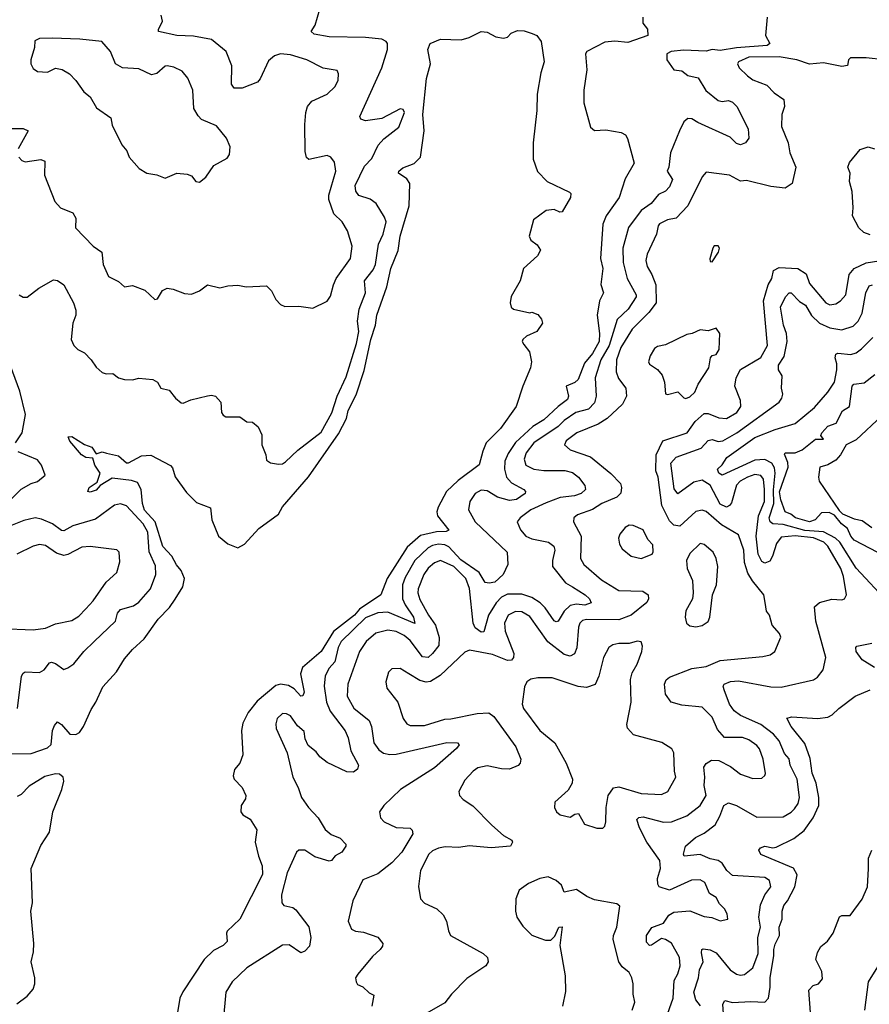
# Model space of a CAD drawing. Extents: x 1839239 to 1929705, y 762242 to 910352.
# Tile 248 of 256: x 1891028 to 1895220, y 839265 to 844123. Entities that reach past the tile are written whole.
import ezdxf

# ---------------------------------------------------------------- set-up
doc = ezdxf.new("R2010")
doc.units = 0

msp = doc.modelspace()

# ---------------------------------------------------------------- linework, layer by layer
at = {"layer": '0CON10XD'}
for points in [[(1891025, 842765.6), (1891045, 842753.1), (1891065, 842753.1), (1891121.9, 842798.1), (1891195, 842838.6), (1891215, 842835.8), (1891245, 842813.8), (1891294.2, 842725), (1891305, 842690), (1891304.2, 842665), (1891290.8, 842625), (1891282.5, 842545), (1891295.8, 842515.8), (1891315, 842496.2), (1891348.3, 842478.3), (1891380.8, 842445), (1891405, 842408), (1891435, 842382.5), (1891455, 842375.7), (1891487, 842377), (1891515, 842356.2), (1891545, 842348), (1891584.1, 842345.9), (1891615, 842354), (1891685, 842348), (1891708, 842335), (1891724.2, 842304.2), (1891765, 842294), (1891796, 842255), (1891825, 842232), (1891835, 842230), (1891872.8, 842247.2), (1891955, 842267.1), (1891975, 842270.8), (1891993.3, 842265), (1892020, 842235), (1892023.3, 842185), (1892031.7, 842171.7), (1892045, 842163.3), (1892115, 842162.5), (1892148.3, 842138.3), (1892176.1, 842136.1), (1892205, 842113.3), (1892222, 842075), (1892222, 842025), (1892243.3, 841975), (1892245, 841950), (1892265, 841936.7), (1892305, 841930), (1892325, 841931.2), (1892339.1, 841940.9), (1892401.1, 841998.9), (1892515, 842087.8), (1892567.5, 842182.5), (1892594.2, 842265.8), (1892639.6, 842360.4), (1892689.8, 842525), (1892700.7, 842585), (1892694.8, 842635), (1892702.8, 842695), (1892733.8, 842775), (1892729.7, 842835), (1892771.6, 842888.4), (1892784.3, 842915), (1892798.8, 843015), (1892821.8, 843065), (1892835.8, 843125), (1892828.8, 843148.8), (1892786.7, 843215), (1892757.3, 843237.3), (1892700.6, 843255), (1892685.9, 843275.9), (1892684.1, 843305), (1892729.7, 843400.3), (1892765, 843437.5), (1892796.9, 843503.1), (1892824.7, 843535.3), (1892898.3, 843591.7), (1892927.1, 843665), (1892919.4, 843679.4), (1892905, 843682.5), (1892815, 843634.4), (1892734.4, 843624.4), (1892711.2, 843631.2), (1892706, 843645), (1892815.2, 843884.8), (1892842.9, 843975), (1892842.5, 844005), (1892836.7, 844015), (1892815, 844026.6), (1892735, 844035.6), (1892555, 844038.4), (1892481.7, 844051.7), (1892466.7, 844065), (1892486.2, 844095), (1892508.8, 844175)], [(1891023.3, 843445), (1891038.2, 843428.2), (1891055, 843421.5), (1891132.9, 843432.9), (1891151.2, 843425), (1891150.6, 843355), (1891200.8, 843225), (1891228.8, 843195), (1891289.7, 843169.7), (1891304.2, 843144.2), (1891304, 843095), (1891390.6, 843005), (1891432.9, 842975), (1891439.4, 842915), (1891466, 842855), (1891515, 842830.6), (1891545, 842804), (1891585, 842812), (1891645, 842788.8), (1891695, 842742), (1891708, 842745), (1891733, 842787), (1891755, 842798), (1891785, 842793.8), (1891841.7, 842771.7), (1891875, 842768.8), (1891915.7, 842784.3), (1891955, 842814), (1892015, 842800), (1892055, 842810), (1892105, 842813.3), (1892145, 842804), (1892245, 842810), (1892271.2, 842785), (1892292.3, 842742.3), (1892315, 842717.5), (1892337, 842707), (1892405, 842708.8), (1892475, 842700), (1892545, 842733.3), (1892562.1, 842757.9), (1892575.7, 842815), (1892589.4, 842845), (1892660.5, 842945), (1892668.5, 843005), (1892645, 843081.2), (1892618.6, 843125), (1892577.5, 843165), (1892553.5, 843235), (1892553.3, 843256.7), (1892587.7, 843375), (1892580.5, 843420.5), (1892563.9, 843443.9), (1892545, 843452.5), (1892455, 843432.5), (1892443.4, 843443.4), (1892437.1, 843472.9), (1892435.6, 843605), (1892440, 843665), (1892448.9, 843695), (1892468.7, 843721.3), (1892545, 843755.6), (1892585, 843792.5), (1892599.4, 843825), (1892601.4, 843855), (1892595, 843871.2), (1892525, 843883.1), (1892444.6, 843924.6), (1892365, 843949.1), (1892315, 843953.5), (1892285, 843944.4), (1892255, 843919.4), (1892215, 843831.4), (1892201.9, 843815), (1892125.5, 843785.5), (1892086.7, 843785), (1892072.7, 843805), (1892075.3, 843895.3), (1892047.1, 843965), (1891975, 844025.2), (1891885, 844042.2), (1891803.3, 844045), (1891713.3, 844065), (1891712.5, 844075), (1891732.5, 844115), (1891726.7, 844145)], [(1894103.3, 844135), (1894103.3, 844105), (1894125.9, 844075.9), (1894127.5, 844045), (1894029.1, 844010.9), (1893963.8, 844016.2), (1893915, 844011.4), (1893826.7, 843965), (1893820, 843955), (1893825.9, 843875.9), (1893811.2, 843775), (1893811.7, 843711.7), (1893845, 843592.5), (1893865, 843576.7), (1893920.5, 843579.5), (1893995.6, 843565.6), (1894016.7, 843555), (1894027.3, 843537.3), (1894059.4, 843415), (1894015, 843337.5), (1893986.2, 843245), (1893922.5, 843155), (1893906.1, 843113.9), (1893893.1, 842945), (1893904.7, 842895), (1893896.1, 842816.1), (1893908.8, 842775), (1893889.2, 842735), (1893878.1, 842665), (1893888.8, 842575), (1893887, 842535), (1893854.5, 842475), (1893815, 842428.7), (1893783.3, 842346.7), (1893767.5, 842332.5), (1893724.6, 842315), (1893735.7, 842265), (1893731.6, 842248.4), (1893685, 842214.7), (1893615, 842148.2), (1893560, 842115), (1893473.8, 842036.2), (1893437.8, 841982.2), (1893421.2, 841945), (1893419.8, 841905), (1893429.7, 841865), (1893455, 841837.5), (1893515.8, 841805), (1893524.3, 841795), (1893521.4, 841785), (1893479.4, 841755), (1893445, 841750.7), (1893385, 841766.8), (1893335, 841798.1), (1893305, 841800.7), (1893274.6, 841785), (1893248.4, 841745), (1893242.1, 841705), (1893274.6, 841645), (1893433.8, 841495), (1893437.3, 841435), (1893413.5, 841385), (1893372.3, 841347.7), (1893345, 841341.8), (1893325.4, 841345.4), (1893294.4, 841394.4), (1893205, 841457.8), (1893145, 841522.6), (1893125, 841532), (1893095.2, 841535.2), (1893065, 841529), (1893043.6, 841516.4), (1892977.8, 841455), (1892930.2, 841369.8), (1892917.5, 841335), (1892917.1, 841265), (1892930, 841235), (1892970.4, 841175), (1892976.9, 841143.1), (1892845, 841199.8), (1892794.4, 841195.6), (1892735, 841172.1), (1892614.8, 841055), (1892600.2, 841025), (1892582.3, 840955), (1892555, 840923.5), (1892534.7, 840885), (1892530.3, 840835), (1892541.3, 840755), (1892560.6, 840710.6), (1892634.3, 840614.3), (1892648.7, 840578.7), (1892662.7, 840515), (1892700, 840445), (1892695.6, 840425), (1892675, 840409.5), (1892641.5, 840411.5), (1892545, 840458.4), (1892508.7, 840485), (1892491, 840511), (1892451.7, 840541.7), (1892436.2, 840575), (1892431, 840611), (1892398.2, 840638.2), (1892365, 840687.5), (1892345, 840697.8), (1892325, 840699.4), (1892298.9, 840675), (1892291.2, 840648.8), (1892293.1, 840625), (1892348.2, 840505), (1892375, 840386.2), (1892402.7, 840335), (1892417.8, 840285), (1892452.9, 840235), (1892500, 840185), (1892535, 840127.1), (1892565, 840102.9), (1892610, 840085), (1892636.7, 840055), (1892636.7, 840045), (1892618, 840015), (1892585, 839997.5), (1892565.7, 839975), (1892555, 839971.1), (1892485, 839992.3), (1892435, 840025.5), (1892405, 840025.7), (1892394.4, 840015), (1892347.4, 839912.6), (1892320, 839805), (1892320.8, 839765), (1892332.1, 839752.1), (1892375, 839741.9), (1892390.9, 839730.9), (1892455, 839646.2), (1892464.2, 839595), (1892457.9, 839552.1), (1892435, 839526.2), (1892415, 839518), (1892357.9, 839557.9), (1892325, 839556.8), (1892148.9, 839445), (1892075.6, 839375), (1892045.6, 839325), (1892032.3, 839182.3)], [(1894716.7, 844135), (1894708.8, 844045), (1894728.8, 844005), (1894716.7, 843995), (1894565, 843984.6), (1894485, 843971.5), (1894445.2, 843974.8), (1894415, 843967.9), (1894302.9, 843972.9), (1894242.5, 843965), (1894221.2, 843955), (1894221.2, 843925), (1894255, 843876), (1894295, 843870.8), (1894325, 843846.7), (1894375, 843836), (1894413, 843773), (1894475, 843724.1), (1894495, 843718.7), (1894525, 843724.4), (1894546, 843715), (1894565.8, 843695), (1894622.5, 843585), (1894625, 843537.5), (1894610, 843515), (1894585, 843505.8), (1894565, 843511.4), (1894533.1, 843543.1), (1894373.8, 843616.2), (1894345, 843632.9), (1894325, 843634.4), (1894305, 843618.6), (1894283.3, 843575), (1894239.1, 843465), (1894231.2, 843395), (1894223.6, 843375), (1894248.9, 843335), (1894235, 843298.1), (1894215, 843276.7), (1894180.1, 843259.9), (1894143.6, 843216.4), (1894095, 843181.5), (1894032.3, 843097.7), (1894003.5, 842995), (1894005.3, 842925), (1894024.7, 842845), (1894070, 842765), (1894070, 842755), (1894030.9, 842695), (1893976.9, 842643.1), (1893936.9, 842515), (1893895.5, 842445), (1893867.3, 842355), (1893872.9, 842265), (1893865, 842232.9), (1893835, 842201.2), (1893772.9, 842185), (1893715, 842145.7), (1893685, 842114.8), (1893565.4, 842034.6), (1893527.6, 841985), (1893517.6, 841955), (1893524.8, 841924.8), (1893565, 841905.8), (1893615, 841897.7), (1893717.7, 841897.7), (1893755, 841888.9), (1893784.5, 841865), (1893816.7, 841825), (1893820.6, 841805), (1893798.9, 841785), (1893765, 841774), (1893695, 841764.5), (1893625, 841738.6), (1893550.9, 841705), (1893497.8, 841665), (1893483.3, 841645), (1893499.2, 841605), (1893525.6, 841575), (1893555, 841560.9), (1893638, 841545), (1893663.5, 841525), (1893669.1, 841505), (1893656.3, 841455), (1893657.5, 841425), (1893720.9, 841345), (1893755.2, 841325.2), (1893818.8, 841285), (1893839.1, 841265), (1893847.5, 841245), (1893816.8, 841233.2), (1893775, 841239.5), (1893745, 841232.5), (1893713.8, 841205), (1893685, 841155.6), (1893675, 841151.8), (1893665, 841157.3), (1893620.8, 841220.8), (1893595.4, 841245.4), (1893555, 841271.2), (1893505, 841288.6), (1893435, 841287.6), (1893405, 841273), (1893379.1, 841245), (1893341, 841185), (1893317.4, 841102.6), (1893305, 841100), (1893275, 841122), (1893265.6, 841145), (1893247, 841317), (1893230, 841365), (1893170.6, 841425), (1893105, 841453.7), (1893075, 841442.4), (1893043.5, 841416.5), (1893022.2, 841385), (1892994.3, 841315), (1892993.1, 841295), (1893001.9, 841261.9), (1893045.9, 841185), (1893079, 841135), (1893097.5, 841075), (1893095.8, 841034.2), (1893065, 840995.9), (1893043.5, 840976.5), (1893015, 840978.8), (1892955, 841060.3), (1892925, 841084.2), (1892885, 841104.7), (1892845, 841110.9), (1892785, 841096.6), (1892738.2, 841055), (1892704.6, 841005), (1892647.7, 840845), (1892644.6, 840785), (1892676.6, 840726.6), (1892752.5, 840665), (1892763.5, 840635), (1892775.8, 840555), (1892799.6, 840519.6), (1892823.7, 840503.7), (1892855, 840496.7), (1892885, 840498.2), (1893135, 840556.6), (1893187.5, 840555), (1893196, 840545), (1893183, 840527), (1893075, 840432.1), (1892906.9, 840325), (1892824.5, 840245.5), (1892803.8, 840215), (1892808, 840185), (1892826.2, 840165), (1892885, 840136.7), (1892954.2, 840134.2), (1892964.2, 840124.2), (1892968, 840105), (1892913.8, 840015), (1892865, 839962.5), (1892795, 839908), (1892721.4, 839878.6), (1892671.4, 839775), (1892648.1, 839675), (1892665, 839636.2), (1892685, 839625.7), (1892725, 839621.4), (1892795, 839595.7), (1892819.2, 839565), (1892817.9, 839552.1), (1892806, 839535), (1892769.2, 839500.8), (1892696, 839414), (1892684.4, 839395.6), (1892688.1, 839375), (1892695, 839363.1), (1892721.2, 839351.2), (1892751.7, 839321.7), (1892775, 839310), (1892766, 839255)], [(1890975, 840501.1), (1891085, 840502.7), (1891165, 840530), (1891182.7, 840547.3), (1891190, 840615), (1891199.8, 840640.2), (1891215, 840658), (1891235, 840646), (1891275, 840597.5), (1891305, 840596.2), (1891323.6, 840606.4), (1891342.3, 840635), (1891380.1, 840719.9), (1891403.9, 840755), (1891438.2, 840831.8), (1891505, 840905.6), (1891545, 840968.6), (1891584.5, 841015), (1891642.4, 841067.6), (1891711.8, 841165), (1891767.6, 841222.4), (1891795.8, 841264.2), (1891832.6, 841325), (1891840.9, 841365), (1891825, 841405.5), (1891802.3, 841432.3), (1891779.2, 841475), (1891733.6, 841523.6), (1891697, 841645), (1891643.1, 841703.1), (1891633.9, 841735), (1891627.4, 841805), (1891608.7, 841838.7), (1891579, 841849), (1891485, 841861.3), (1891425.6, 841824.4), (1891405, 841802), (1891375, 841791.2), (1891364.2, 841794.2), (1891371.2, 841815), (1891409.7, 841840.3), (1891424.6, 841885), (1891397.9, 841925), (1891389.5, 841959.5), (1891355, 841961.8), (1891332.9, 841975), (1891275, 842043.8), (1891267.5, 842065), (1891285, 842065.8), (1891347.1, 842027.1), (1891384.1, 842014.1), (1891405, 841980), (1891435, 841990.8), (1891456.4, 841983.6), (1891515, 841970.8), (1891555, 841935.5), (1891565, 841935.5), (1891629.6, 841970.4), (1891674.5, 841974.5), (1891772.6, 841922.6), (1891781.9, 841911.9), (1891795, 841868), (1891850.3, 841790.3), (1891900.6, 841740.6), (1891968.8, 841715), (1891975.5, 841655), (1892009.1, 841575), (1892055, 841537.3), (1892105, 841516.9), (1892138, 841535), (1892208.5, 841611.5), (1892305, 841682.5), (1892325, 841718.9), (1892453.2, 841866.8), (1892600.8, 842079.2), (1892640.7, 842155), (1892648.8, 842195), (1892687.7, 842272.3), (1892728.2, 842391.8), (1892760.2, 842545), (1892783.6, 842615), (1892790, 842665), (1892839.2, 842805), (1892859.2, 842895), (1892895.6, 842984.4), (1892905.4, 843055.4), (1892949.6, 843205), (1892952.9, 843315), (1892937.7, 843337.7), (1892896.7, 843365), (1892898.8, 843375), (1892918.7, 843391.3), (1892975, 843413.5), (1893005.5, 843444.5), (1893023.1, 843575), (1893018, 843655), (1893035, 843832.5), (1893054.2, 843905), (1893042, 843975), (1893053.8, 844005), (1893105, 844026.6), (1893206.3, 844023.7), (1893245.6, 844034.4), (1893305, 844064.5), (1893335, 844060.8), (1893378.1, 844038.1), (1893415, 844031), (1893434.3, 844035.7), (1893453.7, 844056.3), (1893485, 844069.2), (1893517.5, 844067.5), (1893557.3, 844055), (1893579.6, 844045), (1893601.9, 844015), (1893615.8, 843915), (1893598.9, 843861.1), (1893581.4, 843755), (1893578.9, 843675), (1893561.2, 843515), (1893561.1, 843435), (1893583.8, 843373.8), (1893630.8, 843325)], [(1891915, 843320.8), (1891946.2, 843345), (1891986.1, 843403.9), (1892051.2, 843438.8), (1892062.7, 843457.3), (1892066, 843495), (1892048.3, 843538.3), (1891998.7, 843598.7), (1891925, 843630), (1891907.9, 843647.9), (1891888, 843685), (1891882.5, 843775), (1891857.5, 843835), (1891829.3, 843869.3), (1891788.7, 843888.7), (1891755, 843895.8), (1891745, 843894), (1891705, 843856.9), (1891679.1, 843850.9), (1891615, 843880), (1891534.4, 843884.4), (1891501.2, 843905), (1891475.8, 843965), (1891434, 844015), (1891325, 844027.4), (1891188, 844032), (1891125, 844030), (1891102.1, 844017.9), (1891101.2, 843985), (1891083.3, 843925), (1891083.3, 843905), (1891095, 843882.5), (1891115, 843867.5), (1891165, 843863.8), (1891205, 843883.3), (1891237.1, 843877.1), (1891273.3, 843855), (1891305, 843823.3), (1891345, 843767.5), (1891375, 843742.5), (1891407, 843687), (1891478.3, 843638.3), (1891485, 843602.5), (1891531.2, 843505), (1891556.7, 843475), (1891568.8, 843445), (1891617.7, 843387.7), (1891655, 843366.2), (1891705, 843357.5), (1891745, 843340), (1891803.9, 843366.1), (1891855, 843360), (1891875, 843352.5), (1891896.7, 843325), (1891915, 843320.8)], [(1895295, 843924.2), (1895205, 843934.7), (1895126.7, 843935), (1895118, 843925), (1895112.5, 843897.5), (1895085, 843891.2), (1894995, 843909.1), (1894925, 843903.6), (1894862.5, 843925), (1894775, 843939.1), (1894625, 843937.3), (1894574.2, 843915), (1894570, 843905), (1894578.6, 843885), (1894618.9, 843845), (1894645, 843825.6), (1894715, 843798.9), (1894751.4, 843761.4), (1894798.4, 843728.4), (1894802.5, 843695), (1894789.3, 843655), (1894787.3, 843595), (1894819.2, 843515), (1894828.2, 843465), (1894856.9, 843395), (1894840, 843315), (1894805, 843290.9), (1894735, 843299.1), (1894615, 843329.6), (1894585, 843326.2), (1894530, 843355), (1894415, 843370.6), (1894395, 843348), (1894324.4, 843205), (1894266.6, 843143.4), (1894224.3, 843135), (1894185, 843115.4), (1894177.7, 843105), (1894170.8, 843065), (1894123.9, 842965), (1894117.5, 842935), (1894123.4, 842905), (1894147.5, 842865), (1894167.5, 842815), (1894169, 842725), (1894132.7, 842677.3), (1894049.7, 842595), (1893993.5, 842505), (1893972.7, 842445), (1893971.8, 842385), (1893982, 842352), (1894019.2, 842305), (1894022, 842265), (1894001.6, 842225), (1893926.5, 842155), (1893882.9, 842127.1), (1893777.1, 842085), (1893724.4, 842045), (1893715.7, 842025), (1893745, 841999.6), (1893845, 841966.7), (1893945, 841883.8), (1893992.1, 841835), (1893996.9, 841815), (1893993.9, 841786.1), (1893973.7, 841766.3), (1893900.6, 841735), (1893853.9, 841706.1), (1893779.8, 841680.2), (1893762.5, 841665), (1893760, 841645), (1893797.7, 841575), (1893795.5, 841465), (1893812.2, 841435), (1893899, 841359), (1893985, 841305.9), (1894102.3, 841302.3), (1894129.4, 841285), (1894130.5, 841265), (1894122.1, 841247.9), (1894044.5, 841185.5), (1893985, 841161.4), (1893825, 841164.1), (1893805, 841158.2), (1893792.5, 841145), (1893785.3, 841125), (1893776.5, 841023.5), (1893765, 840994.5), (1893745, 840982.6), (1893715, 840990.8), (1893633.8, 841053.8), (1893545, 841178.9), (1893505, 841201.5), (1893475, 841203.2), (1893437.5, 841185), (1893420.9, 841145), (1893423.1, 841105), (1893466.7, 840995), (1893465.3, 840975), (1893455, 840962.5), (1893435, 840961.6), (1893360.2, 840990.2), (1893247.4, 841012.6), (1893225, 841002.9), (1893102.9, 840887.1), (1893055, 840856.6), (1893034.1, 840854.1), (1893002.7, 840862.7), (1892947.5, 840895), (1892905, 840921.4), (1892865, 840919.2), (1892847, 840903), (1892834.3, 840855), (1892840, 840825), (1892893.3, 840755), (1892920.6, 840675), (1892938.1, 840648.1), (1892955, 840641.1), (1893025, 840641.1), (1893125, 840671.8), (1893155, 840672.8), (1893285, 840699.4), (1893342.5, 840702.5), (1893367.3, 840685), (1893475.4, 840535), (1893500.9, 840475), (1893497.5, 840455), (1893487.8, 840442.2), (1893445, 840424.1), (1893405, 840425.9), (1893335, 840440.6), (1893289.3, 840430.7), (1893266, 840415), (1893225, 840370), (1893194, 840315), (1893198.8, 840295), (1893216, 840275), (1893263.9, 840243.9), (1893358.1, 840148.1), (1893415, 840097.3), (1893455.7, 840075), (1893460, 840065), (1893449.2, 840045), (1893355, 840037.5), (1893245, 840046.6), (1893195, 840038), (1893128.2, 840041.8), (1893094.4, 840035.6), (1893065, 840022.7), (1893046.5, 840005), (1893005.3, 839924.7), (1892995.6, 839845.6), (1893006.2, 839785), (1893025, 839764), (1893085.5, 839735.5), (1893116.8, 839706.8), (1893133.8, 839675), (1893143.6, 839626.4), (1893154.3, 839604.3), (1893315, 839515.6), (1893335.7, 839495), (1893340, 839475), (1893328.6, 839455), (1893235, 839392.1), (1893158.8, 839315), (1893125, 839271.4), (1893025, 839214.4)], [(1890985, 843585.5), (1891045.3, 843585.3), (1891069.2, 843575), (1891020.5, 843485)], [(1895225, 843060.5), (1895192.5, 843072.5), (1895168, 843095), (1895136.7, 843155), (1895140.8, 843195), (1895135.8, 843275.8), (1895122.6, 843325), (1895125.7, 843365), (1895113.8, 843395), (1895122.1, 843417.9), (1895175, 843482.2), (1895215, 843495.9), (1895246.3, 843486.3)], [(1893630.8, 843325), (1893741.7, 843271.7), (1893747.5, 843265), (1893745.5, 843245), (1893705, 843174.2), (1893692.9, 843172.9), (1893665, 843186.2), (1893625, 843181.2), (1893562.5, 843135), (1893541.2, 843055), (1893550, 843035), (1893581.7, 843011.7), (1893597.5, 842985), (1893583, 842957), (1893513.3, 842895), (1893496.7, 842835), (1893453.4, 842756.6), (1893448, 842725), (1893453.8, 842705), (1893465, 842694), (1893545, 842676.7), (1893555, 842680), (1893585, 842667.5), (1893602.5, 842645), (1893607.5, 842625), (1893580, 842585), (1893529.3, 842560.7), (1893510, 842545), (1893507.5, 842535), (1893515, 842520), (1893543.9, 842483.9), (1893553.8, 842435), (1893548, 842405), (1893510, 842315), (1893477.5, 842215), (1893400, 842105), (1893330, 842035), (1893314, 841994), (1893295, 841926.2), (1893191.3, 841848.7), (1893134.4, 841795), (1893092.6, 841717.4), (1893086.2, 841695), (1893089.5, 841675), (1893145, 841603.8), (1893132.6, 841597.4), (1893085, 841595.7), (1893005, 841578.1), (1892939.5, 841520.5), (1892840.6, 841365), (1892809.4, 841285), (1892705.3, 841214.7), (1892679.3, 841185), (1892576.2, 841103.8), (1892515, 841005.4), (1892423.6, 840926.4), (1892413.9, 840895), (1892431.9, 840805), (1892425, 840786.2), (1892415, 840785.8), (1892381.9, 840821.9), (1892355, 840838.4), (1892315, 840844.4), (1892291.8, 840838.2), (1892199.7, 840760.3), (1892155.3, 840704.7), (1892128.9, 840651.1), (1892121.9, 840615), (1892128.6, 840495), (1892113.8, 840455), (1892087.3, 840422.7), (1892081.2, 840391.2), (1892085.9, 840375.9), (1892126.2, 840335), (1892143.8, 840295), (1892141.7, 840278.3), (1892121.2, 840245), (1892118.8, 840215), (1892129.5, 840199.5), (1892165, 840178.8), (1892198.8, 840125), (1892189.2, 840065), (1892205.7, 839995), (1892225, 839947.5), (1892226.4, 839905), (1892115, 839684.4), (1892052, 839625), (1892048, 839615), (1892052.5, 839575), (1892032, 839555), (1891985, 839530), (1891937.5, 839485), (1891833, 839327), (1891818.8, 839295), (1891802.5, 839205)], [(1894445, 842927.5), (1894476.2, 842975), (1894481.2, 842995), (1894475, 843006.7), (1894455, 843006.2), (1894448.8, 842995), (1894433.6, 842943.6), (1894435, 842930), (1894445, 842927.5)], [(1894206.7, 839165), (1894252.5, 839295), (1894257.2, 839382.8), (1894276.1, 839415), (1894286.4, 839455), (1894283.3, 839495), (1894245, 839566.4), (1894214.2, 839585), (1894195, 839589.3), (1894145, 839556), (1894135, 839555.4), (1894121.3, 839571.3), (1894120.5, 839605), (1894146.8, 839643.2), (1894205, 839664.5), (1894230.9, 839705), (1894255, 839718.8), (1894335, 839726.2), (1894405, 839698.6), (1894443.2, 839693.2), (1894485, 839677.1), (1894522.5, 839685), (1894518.3, 839711.7), (1894506, 839735), (1894480.5, 839760.5), (1894465, 839792.2), (1894431.7, 839811.7), (1894408, 839865), (1894385, 839879.2), (1894342.8, 839877.2), (1894235, 839827.2), (1894183.8, 839845), (1894176.9, 839856.9), (1894174.7, 839885), (1894190.3, 839935), (1894187.4, 839975), (1894122.2, 840065), (1894086.9, 840135), (1894073.9, 840176.1), (1894083.1, 840186.9), (1894105, 840188.9), (1894205, 840163.5), (1894245, 840164.2), (1894320, 840195), (1894385.2, 840244.8), (1894415.6, 840295), (1894404.8, 840345), (1894408.9, 840385), (1894403.5, 840435), (1894415, 840453.5), (1894440.9, 840469.1), (1894477.3, 840467.3), (1894535, 840437.3), (1894585, 840400.5), (1894645, 840378.1), (1894689.5, 840380.5), (1894705, 840393.3), (1894707.3, 840402.7), (1894696.7, 840475), (1894678.7, 840525), (1894665, 840542.3), (1894625, 840570.4), (1894595, 840581.8), (1894505, 840581.3), (1894471.3, 840621.3), (1894445, 840682.2), (1894395, 840730.8), (1894295, 840740), (1894242.5, 840755), (1894214.7, 840795), (1894210.4, 840845), (1894218.2, 840865), (1894235, 840878.8), (1894345, 840922.2), (1894415, 840931.2), (1894485, 840961.1), (1894695, 840980), (1894730.3, 840989.7), (1894753.3, 841005), (1894784, 841076), (1894776.9, 841095), (1894740.8, 841135), (1894728, 841185), (1894712.5, 841205), (1894706.9, 841246.9), (1894699.2, 841285), (1894643.5, 841353.5), (1894621.5, 841391.5), (1894603.9, 841445), (1894601.7, 841505), (1894575, 841580.6), (1894490.1, 841630.1), (1894415, 841696.1), (1894395, 841703.4), (1894365, 841696.7), (1894285, 841624.1), (1894255, 841628.2), (1894235, 841650.4), (1894195.9, 841725), (1894178.2, 841865), (1894166.6, 841896.6), (1894169.2, 841975), (1894201.5, 842045), (1894321.2, 842085), (1894360.4, 842139.6), (1894405, 842179.5), (1894425, 842180), (1894478.3, 842158.3), (1894515, 842155.8), (1894566, 842185), (1894586.6, 842215), (1894584.2, 842244.2), (1894556.2, 842315), (1894562.8, 842355), (1894585, 842396.5), (1894685, 842455.4), (1894718.4, 842515), (1894698.8, 842735), (1894721.9, 842815), (1894739.8, 842845), (1894747.6, 842885), (1894775, 842900.2), (1894868, 842895), (1894909.2, 842869.2), (1894925, 842821.5), (1895005, 842726.5), (1895025, 842716.2), (1895055, 842720), (1895078.9, 842735), (1895103.8, 842765), (1895121.6, 842865), (1895144.8, 842895.2), (1895205, 842923.2), (1895266.7, 842933.3)], [(1894387.9, 839257.9), (1894365, 839286), (1894354.1, 839325), (1894377.6, 839395), (1894383.1, 839435), (1894400, 839475), (1894392, 839518), (1894394.3, 839535.7), (1894401.2, 839538.8), (1894435, 839533.6), (1894465, 839517.9), (1894533.6, 839435), (1894565, 839413.8), (1894585, 839408.7), (1894605, 839412.1), (1894645, 839444.4), (1894671.7, 839515), (1894670.5, 839595), (1894683.3, 839645), (1894675.2, 839695), (1894683.1, 839755), (1894705, 839804.6), (1894733.8, 839845), (1894727.5, 839875), (1894705, 839890.4), (1894545, 839899.7), (1894516.5, 839925), (1894495, 839961.4), (1894474.6, 839974.6), (1894435, 839982.5), (1894385, 840003.1), (1894307.5, 839995), (1894304.1, 840005.9), (1894312.9, 840045), (1894363.1, 840086.9), (1894405, 840109.2), (1894459.5, 840150.5), (1894483.5, 840193.5), (1894503.1, 840245), (1894525, 840258.1), (1894565, 840246.4), (1894665, 840188.2), (1894795, 840188.9), (1894835, 840212.1), (1894851.2, 840228.8), (1894868.7, 840255), (1894875.3, 840285), (1894864.7, 840375), (1894829.4, 840445), (1894825, 840475.7), (1894801.7, 840501.7), (1894775.7, 840565), (1894747.1, 840597.1), (1894685, 840645.2), (1894585, 840689.8), (1894552.6, 840712.6), (1894531.2, 840745), (1894503.8, 840816.2), (1894499.2, 840835), (1894504.4, 840845), (1894535, 840857.8), (1894575, 840860.3), (1894735, 840830.9), (1894785, 840828.9), (1894944.7, 840865.3), (1894965, 840879.4), (1894993.3, 840915), (1895005.3, 840975), (1894956, 841155), (1894950.6, 841225), (1894975, 841246.5), (1895035, 841263.8), (1895085, 841260.5), (1895098, 841265), (1895106.9, 841285), (1895093.3, 841375), (1895080, 841415), (1895015.8, 841525), (1894995.4, 841545.4), (1894945, 841565.5), (1894855, 841575.9), (1894785, 841568.8), (1894762.4, 841537.6), (1894742.2, 841475), (1894728.6, 841451.4), (1894705, 841440.7), (1894689.9, 841449.9), (1894672.4, 841485), (1894661.7, 841575), (1894673.9, 841675), (1894703.2, 841745), (1894703.3, 841805), (1894698.1, 841855), (1894685, 841873.6), (1894655, 841877.9), (1894618.5, 841865), (1894583.2, 841845), (1894565, 841826.7), (1894540.4, 841739.6), (1894530.6, 841725), (1894515, 841717.7), (1894485, 841732.7), (1894435, 841826.1), (1894395, 841850.4), (1894355, 841840.7), (1894275, 841783.5), (1894257.4, 841807.4), (1894240.6, 841935), (1894266.5, 841965), (1894391.1, 842008.9), (1894425, 842047.2), (1894445, 842050.9), (1894475, 842041), (1894496.9, 842045), (1894565.9, 842085), (1894775.6, 842235), (1894789.2, 842255), (1894792.9, 842275), (1894786.2, 842305), (1894790.6, 842365), (1894772.7, 842395), (1894772.4, 842417.6), (1894799.6, 842460.4), (1894814.4, 842535), (1894812.4, 842575), (1894797, 842615), (1894782.7, 842705), (1894807.2, 842755), (1894825, 842774.6), (1894835, 842774.5), (1894875, 842731.7), (1894904.7, 842714.7), (1894935, 842663.5), (1894974.6, 842625), (1895025, 842602.2), (1895085, 842591.9), (1895139.8, 842610.2), (1895165.2, 842634.8), (1895185.8, 842675), (1895202.7, 842775), (1895220, 842810), (1895235.3, 842814.7)], [(1894315, 842254.2), (1894335, 842261.9), (1894360, 842285), (1894376, 842324), (1894427.8, 842405), (1894436.2, 842455), (1894445, 842466.2), (1894465, 842470), (1894479.2, 842495), (1894483.3, 842575), (1894465, 842600), (1894425, 842587.5), (1894385, 842592.5), (1894346.4, 842573.6), (1894320.5, 842569.5), (1894215, 842518.8), (1894175, 842510), (1894159.7, 842500.3), (1894138.6, 842465), (1894131.4, 842435), (1894135, 842422.5), (1894175, 842396.7), (1894198.3, 842368.3), (1894209.4, 842335), (1894215, 842277.5), (1894225, 842273.3), (1894275, 842286.2), (1894305, 842256.7), (1894315, 842254.2)], [(1895314.8, 841244.8), (1895155, 841417.3), (1895075.2, 841545), (1895054.1, 841564.1), (1894995, 841595.6), (1894901.9, 841601.9), (1894795, 841631.2), (1894745, 841636), (1894731.2, 841645), (1894725.4, 841665), (1894748.4, 841735), (1894747, 841803), (1894755.8, 841885), (1894751.7, 841911.7), (1894739.2, 841935), (1894705, 841952), (1894655, 841949.9), (1894495, 841874.7), (1894477.3, 841885), (1894470.5, 841905), (1894495, 841927.1), (1894516.9, 841963.1), (1894655, 842060.9), (1894755, 842100.9), (1894855, 842130), (1894950, 842210), (1895015.9, 842285), (1895048.9, 842335), (1895060, 842395), (1895060.6, 842425), (1895051.2, 842455), (1895055, 842471.9), (1895065, 842477.2), (1895129, 842471), (1895155, 842478.9), (1895181.9, 842498.1), (1895238.1, 842555)], [(1891006.5, 842035), (1891040.8, 842085), (1891056.6, 842175), (1891029.2, 842289.2), (1890982.4, 842415)], [(1895375.8, 841435), (1895145, 841555.5), (1895128.5, 841575), (1895112.5, 841612.5), (1895082.5, 841635), (1895048.8, 841678.8), (1895021.4, 841691.4), (1894985, 841689.4), (1894952.7, 841655), (1894925, 841644.4), (1894855.6, 841665), (1894833.4, 841683.4), (1894804.4, 841694.4), (1894783.7, 841753.7), (1894776.9, 841793.1), (1894819.4, 841915), (1894818.5, 841938.5), (1894801.7, 841978.3), (1894805, 841985.7), (1894855, 841985.6), (1894889.2, 842000.8), (1894955, 842052.5), (1894995, 842053.3), (1894981.4, 842071.4), (1894986.7, 842085), (1895015, 842116.9), (1895057.2, 842132.8), (1895087.5, 842192.5), (1895122, 842215), (1895136.2, 842313.8), (1895143.3, 842325), (1895195, 842331.4), (1895248.3, 842371.7)], [(1895281.7, 842168.3), (1895155, 842050), (1895105.8, 842025), (1895078.5, 841975), (1895055, 841950), (1895015, 841926.9), (1894975.9, 841914.1), (1894969.2, 841865), (1894973.3, 841845), (1895070.8, 841700.8), (1895087.5, 841685), (1895145, 841660.5), (1895185, 841651.8), (1895232.5, 841617.5)], [(1890895, 841667.9), (1891035, 841806.1), (1891085, 841834.6), (1891115, 841843.6), (1891152.9, 841875), (1891136.1, 841925), (1891115, 841950.4), (1891020.5, 841990.5)], [(1891016.4, 840723.6), (1891036.6, 840883.4), (1891045, 840899.2), (1891055.7, 840904.3), (1891125, 840902.2), (1891148.6, 840915), (1891175, 840950), (1891185, 840952.5), (1891205, 840945.6), (1891245, 840916.2), (1891265, 840924.2), (1891295, 840944.2), (1891344, 841006), (1891394.7, 841055.3), (1891500, 841155), (1891510.5, 841195), (1891525, 841213.2), (1891589.5, 841230.5), (1891615, 841248.9), (1891673.1, 841315), (1891700, 841385), (1891697.6, 841427.6), (1891667.2, 841497.2), (1891660.2, 841595), (1891636.6, 841635), (1891555, 841723.8), (1891525, 841733.2), (1891495, 841726.8), (1891402, 841658), (1891290, 841625), (1891245, 841601.2), (1891235, 841602.2), (1891190.4, 841635), (1891135, 841659.1), (1891105, 841664.8), (1891048.8, 841651.2), (1890983.2, 841625)], [(1894095, 841464.5), (1894148, 841485), (1894153.3, 841496.7), (1894151.4, 841531.4), (1894127.8, 841557.8), (1894105, 841605.7), (1894055, 841627.1), (1894035, 841628.6), (1894015, 841617.5), (1893988.6, 841585), (1893982.9, 841565), (1893987.5, 841535), (1894001.3, 841511.3), (1894045, 841476), (1894095, 841464.5)], [(1890935, 841118.1), (1891095, 841113.1), (1891155, 841120.8), (1891205, 841142.5), (1891285, 841158.8), (1891319.9, 841180.1), (1891354.3, 841215.7), (1891390.5, 841255), (1891455, 841347.5), (1891507.5, 841395), (1891522.7, 841447.3), (1891518, 841495), (1891507.5, 841507.5), (1891375, 841522.7), (1891335, 841519.6), (1891265, 841483.8), (1891245, 841479.7), (1891209.9, 841489.9), (1891155, 841527.9), (1891125, 841532.7), (1891095, 841525.5), (1891014, 841486)], [(1894365, 841126.7), (1894395, 841133.8), (1894425, 841153.3), (1894433.8, 841175), (1894446.7, 841285), (1894466, 841335), (1894472.5, 841425), (1894464.4, 841464.4), (1894449.2, 841495), (1894405, 841533.8), (1894385, 841537.5), (1894335, 841488.8), (1894317.5, 841455), (1894320.8, 841415), (1894348, 841355), (1894351.2, 841295), (1894347.5, 841265), (1894314.2, 841205.8), (1894311.2, 841175), (1894317.5, 841145), (1894335, 841132.5), (1894365, 841126.7)], [(1893905, 840133.8), (1893915.6, 840144.4), (1893920.8, 840165), (1893921.5, 840235), (1893931.9, 840295), (1893957.5, 840332.5), (1893985, 840338.2), (1894095, 840305.3), (1894195, 840299.5), (1894225.4, 840314.6), (1894266.4, 840385), (1894258.6, 840415), (1894255.8, 840505), (1894245.5, 840525.5), (1894196.6, 840556.6), (1894056.7, 840595), (1894027.7, 840627.7), (1894024.3, 840645.7), (1894045.6, 840755), (1894042.3, 840867.7), (1894049.7, 840900.3), (1894075, 840942.5), (1894098.6, 841005), (1894101.2, 841031.2), (1894095, 841053.3), (1894075, 841056.9), (1894035, 841045.7), (1893985, 841044.3), (1893955, 841038.1), (1893935, 841025.8), (1893908.9, 840975), (1893885, 840883.3), (1893866.9, 840843.1), (1893825, 840827.3), (1893783.3, 840833.3), (1893655, 840876.3), (1893585, 840876.3), (1893550.5, 840869.5), (1893531.1, 840855), (1893518.6, 840831.4), (1893507.5, 840745), (1893514.4, 840725), (1893595, 840615.7), (1893668.8, 840555), (1893724.2, 840455), (1893756.3, 840376.3), (1893754.3, 840355), (1893735, 840321.2), (1893668.3, 840261.7), (1893667.5, 840235), (1893676.7, 840215), (1893695, 840200), (1893745, 840187.5), (1893766.4, 840203.6), (1893785, 840206.7), (1893815, 840154.2), (1893875, 840134.2), (1893905, 840133.8)], [(1895246.1, 840926.1), (1895184.7, 840964.7), (1895156, 841005), (1895153.8, 841025), (1895158.8, 841031.2), (1895233.4, 841046.6)], [(1894847.9, 840082.1), (1894898.1, 840121.9), (1894943.5, 840185), (1894971.9, 840245), (1894971, 840285), (1894958.3, 840355), (1894938.4, 840405), (1894928, 840478), (1894901.6, 840551.6), (1894835, 840635.8), (1894813.9, 840676.1), (1894837.3, 840682.7), (1894965, 840675.6), (1895015, 840681.4), (1895037.4, 840692.6), (1895069.2, 840725), (1895151.2, 840785), (1895225, 840815.8)], [(1891013.1, 839266.9), (1891065.6, 839305), (1891095, 839340), (1891102.9, 839365), (1891102.3, 839395), (1891084.6, 839475), (1891096, 839524), (1891098, 839565), (1891083.5, 839725), (1891090.5, 839765), (1891084.5, 839935), (1891132.1, 840047.9), (1891175, 840113.8), (1891191.1, 840215), (1891235.9, 840325), (1891245.3, 840365), (1891241.8, 840385), (1891225, 840400.8), (1891205, 840402.2), (1891151.9, 840388.1), (1891075, 840340.9), (1891035, 840299.4), (1891015, 840290.3)], [(1894505, 839146.7), (1894498.1, 839265), (1894506.9, 839283.1), (1894545, 839272.9), (1894635, 839278.9), (1894704.6, 839275.4), (1894723.5, 839295), (1894731.3, 839348.7), (1894730.4, 839395), (1894749.6, 839505), (1894748.5, 839535), (1894755, 839562.2), (1894776.3, 839605), (1894775.7, 839645), (1894790.2, 839685), (1894789.7, 839725), (1894798.4, 839751.6), (1894816.7, 839775), (1894852.7, 839845), (1894863.5, 839903.5), (1894846.4, 839936.4), (1894685, 840004.4), (1894674.4, 840025), (1894684, 840036), (1894705, 840044.4), (1894745, 840036.4), (1894760.2, 840039.8), (1894847.9, 840082.1)], [(1894930, 839225), (1894922.5, 839335), (1894943, 839357), (1894970, 839365), (1894989.3, 839390.7), (1894985.8, 839425.8), (1894956.7, 839485), (1894965, 839520), (1894980.7, 839549.3), (1895013.9, 839576.1), (1895041.2, 839615), (1895073.6, 839696.4), (1895085, 839702.5), (1895126.4, 839703.6), (1895185, 839783.3), (1895210.8, 839845), (1895216, 839934), (1895216.7, 839985), (1895233.3, 840025)], [(1894050, 839235), (1894064, 839275), (1894054.4, 839315), (1894055.6, 839365), (1894048.6, 839395), (1894035, 839422), (1894000.2, 839450.2), (1893985, 839473.8), (1893957.1, 839585), (1893958.5, 839605), (1893974.5, 839645), (1893989.5, 839749.5), (1893975, 839760), (1893865, 839779.4), (1893826, 839796), (1893775, 839831.2), (1893715, 839817.5), (1893702.1, 839852.1), (1893675.5, 839875.5), (1893635, 839894.2), (1893595, 839885.8), (1893538.6, 839861.4), (1893492.7, 839827.3), (1893476, 839785), (1893474.3, 839725), (1893480.8, 839695), (1893509.8, 839649.8), (1893555, 839606.2), (1893595, 839591.2), (1893621.7, 839581.7), (1893648.3, 839581.7), (1893669.2, 839600.8), (1893688.8, 839645), (1893705, 839647.5), (1893692.5, 839555), (1893719.2, 839405), (1893721.7, 839328.3), (1893706.2, 839255)], [(1895301.4, 839515), (1895214.5, 839375.5), (1895196, 839235)]]:
    msp.add_lwpolyline(points, dxfattribs=at)

doc.saveas('drawing.dxf')
